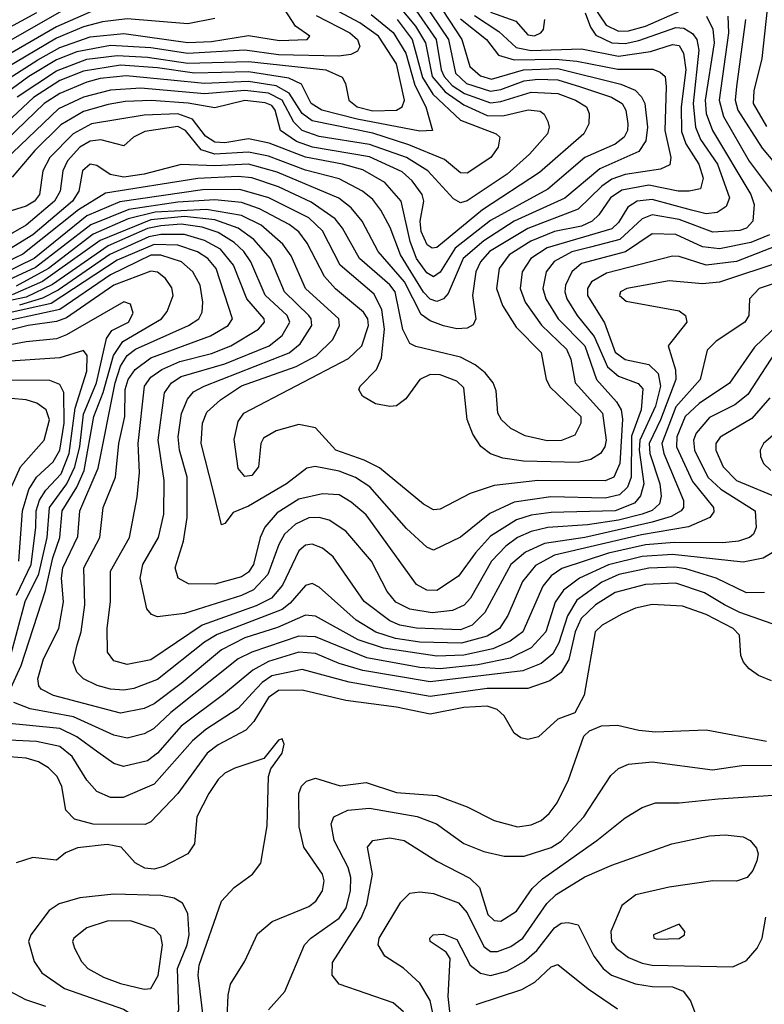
# Model space of a CAD drawing. Extents: x 997026 to 1115308, y 536381 to 619039.
# Tile 193 of 256: x 1028326 to 1030538, y 577168 to 580094. Entities that reach past the tile are written whole.
import ezdxf

# ---------------------------------------------------------------- set-up
doc = ezdxf.new("R2010")
doc.units = 0

msp = doc.modelspace()

# ---------------------------------------------------------------- linework, layer by layer
at = {"layer": '0CON20XD'}
for points in [[(1029542.9, 580182.9), (1029638.9, 580035), (1029662.8, 579955), (1029695, 579926.9), (1029727.7, 579917.7), (1029822.5, 579945), (1029925, 579948.7), (1030112.2, 579902.2), (1030154.4, 579884.4), (1030173.3, 579865), (1030182.7, 579845), (1030191.5, 579775), (1030186.1, 579733.9), (1030165, 579702.2), (1030049.2, 579650.8), (1029945, 579563.8), (1029795, 579495.9), (1029705, 579437.4), (1029643.1, 579385), (1029599.2, 579280.8), (1029585, 579264.4), (1029565, 579257), (1029545, 579263.3), (1029525, 579284.1), (1029457.3, 579395), (1029426.2, 579476.2), (1029398.3, 579528.3), (1029375, 579560), (1029344.2, 579585), (1029275, 579621.1), (1029175, 579647.1), (1029065, 579688.6), (1029005, 579700.6), (1028905.8, 579694.2), (1028865, 579707.8), (1028818.5, 579765), (1028795, 579776.5), (1028697.7, 579762.3), (1028663.6, 579745), (1028635, 579719.2), (1028566.7, 579736.7), (1028535, 579732.8), (1028504.3, 579715.7), (1028467.7, 579675), (1028454, 579645), (1028446.2, 579585), (1028429.2, 579555), (1028345, 579483.5), (1028265, 579438.4)], [(1028507.3, 580152.7), (1028227.3, 579992.7)], [(1029521.3, 580151.3), (1029599.5, 580035), (1029620.2, 579935), (1029653.4, 579905), (1029725, 579881.4), (1029755, 579886.5), (1029825, 579912.6), (1029865, 579917.8), (1029925, 579915.8), (1029992, 579895), (1030084.4, 579864.4), (1030115.6, 579845), (1030126.8, 579825), (1030132.3, 579785), (1030131.8, 579765), (1030122, 579745), (1030095, 579723.9), (1030005, 579684.5), (1029895, 579591), (1029725, 579497.2), (1029619.5, 579415), (1029575, 579344.3), (1029555, 579330), (1029535, 579341.6), (1029504.3, 579385), (1029486.1, 579435), (1029459.5, 579555), (1029410.1, 579610.1), (1029345, 579647.9), (1029285, 579665.3), (1029175, 579685.3), (1029066.9, 579726.9), (1029005, 579739.9), (1028935, 579728.1), (1028905, 579730.4), (1028877.7, 579747.7), (1028838.9, 579798.9), (1028795, 579814.5), (1028695, 579810.9), (1028538.5, 579785), (1028484.5, 579755), (1028415.5, 579685), (1028394.5, 579645), (1028384.2, 579575), (1028370, 579555), (1028345, 579540.5), (1028287.6, 579522.4)], [(1028318.3, 579865), (1028435, 579942.7), (1028525, 579977.1), (1028615, 579987.7), (1028705, 579982.6), (1028825.2, 579965.2), (1029005, 579969.8), (1029235.5, 579945.5), (1029283.8, 579923.8), (1029293.6, 579905), (1029303.2, 579855), (1029328.4, 579835), (1029375, 579823.5), (1029444.9, 579825.1), (1029462.3, 579835), (1029469.4, 579855), (1029445, 579963.5), (1029391.3, 580045), (1029336.5, 580085), (1029211.6, 580151.6)], [(1030025, 580142.3), (1030068.2, 580078.2), (1030105, 580060.5), (1030135, 580061.5), (1030185, 580075.1), (1030289.1, 580120.9)], [(1029369.8, 580109.8), (1029435.8, 580055.8), (1029473.1, 579995), (1029500, 579900), (1029532.6, 579835), (1029552, 579765), (1029515, 579762.8), (1029328.4, 579798.4), (1029223.3, 579825), (1029191.3, 579845), (1029162.7, 579902.7), (1029125, 579920), (1029005, 579939.2), (1028845, 579935.7), (1028735, 579951.1), (1028625, 579958.7), (1028515, 579941.6), (1028445, 579913.1), (1028366.8, 579863.2), (1028237.3, 579742.7)], [(1028547.5, 580122.5), (1028435, 580073.4), (1028265, 579974.9)], [(1029206.3, 580106.3), (1029306.9, 580055), (1029329.8, 580035), (1029336.6, 580015), (1029329.7, 580000.3), (1029309.4, 579990.6), (1029274, 579986), (1029095, 579989.6), (1028995, 580003.5), (1028825, 579993.9), (1028715, 580010.1), (1028595, 580017), (1028495, 579999.1), (1028435, 579974.9), (1028352.8, 579925), (1028270.5, 579865)], [(1030006.2, 580115), (1030022.1, 580072.1), (1030037.9, 580047.9), (1030085, 580025.5), (1030125, 580023.8), (1030165, 580031.9), (1030275, 580071.4), (1030299.1, 580069.1), (1030325, 580053.6), (1030337.8, 580035), (1030343.4, 580003.4), (1030326.8, 579845), (1030333.4, 579775), (1030348.3, 579738.3), (1030398.8, 579665), (1030434.5, 579565), (1030425, 579538.6), (1030398.6, 579521.4), (1030365, 579517.4), (1030322.2, 579527.8), (1030205, 579560), (1030160, 579555), (1030132.7, 579537.3), (1030105, 579491.7), (1030085, 579472.3), (1029893.4, 579416.6), (1029844, 579385), (1029818.4, 579345), (1029812.8, 579295), (1029827.6, 579255), (1029876, 579186), (1029950, 579115), (1029963.1, 579085), (1029976.6, 579015), (1030057.2, 578925), (1030068.7, 578845), (1030064.8, 578825), (1030051.8, 578805), (1030023.2, 578786.8), (1029985, 578778.2), (1029822.2, 578782.2), (1029760.8, 578790.8), (1029724.1, 578804.1), (1029695.9, 578825.9), (1029672.5, 578862.5), (1029655.6, 578905.6), (1029645, 579000.5), (1029625, 579020), (1029575, 579039.2), (1029545, 579039.6), (1029515, 579025.3), (1029473, 578967), (1029445, 578946.5), (1029425, 578944.4), (1029383, 578953), (1029344.4, 578975), (1029333.1, 578995), (1029336.9, 579005), (1029385.5, 579054.5), (1029401, 579089), (1029409.3, 579175), (1029402.1, 579232.1), (1029378.4, 579278.4), (1029278, 579365), (1029225, 579466.7), (1029185.1, 579505.1), (1029065.8, 579565), (1028979.4, 579589.4), (1028868.5, 579588.5), (1028623.2, 579553.2), (1028525, 579511.3), (1028368.1, 579385), (1028275, 579338.8)], [(1029450.8, 580135), (1029501.8, 580075), (1029531.4, 580025), (1029551.7, 579925), (1029590, 579880), (1029645, 579841.4), (1029715, 579809.4), (1029761.6, 579808.4), (1029836.6, 579826.6), (1029872, 579822), (1029883.8, 579813.8), (1029895, 579791.2), (1029898.7, 579775), (1029893.5, 579755), (1029840.2, 579695), (1029774.3, 579635), (1029655, 579556.3), (1029635, 579550), (1029615, 579561.4), (1029538, 579645), (1029474.6, 579684.6), (1029365, 579723.3), (1029215, 579746.9), (1029164.5, 579765), (1029139.7, 579789.7), (1029105.6, 579855), (1029065, 579875.9), (1028995, 579883.7), (1028875, 579874.1), (1028685, 579891.1), (1028595, 579884.9), (1028515, 579863.5), (1028440.5, 579829.5), (1028282.1, 579677.9)], [(1028375.5, 580115), (1028284.6, 580065.4)], [(1029677, 580107), (1029749.2, 580059.2), (1029801.2, 580011.2), (1029845, 580002.2), (1029995, 580007.8), (1030105, 579985.7), (1030200.4, 579999.6), (1030265, 580020.5), (1030285, 580017.3), (1030298.2, 579995), (1030304.9, 579945), (1030291.5, 579835), (1030291.7, 579761.7), (1030304.9, 579725), (1030344.1, 579665), (1030357, 579623), (1030348.9, 579591.1), (1030315, 579584.4), (1030282, 579585), (1030195, 579602.2), (1030115, 579587.6), (1030081, 579565), (1030046.2, 579513.8), (1030026.2, 579495), (1029995, 579481.1), (1029915, 579464.3), (1029844.4, 579435.6), (1029780.5, 579395), (1029750.5, 579355), (1029742.8, 579295), (1029760, 579245), (1029800.9, 579180.9), (1029874.8, 579105), (1029890.3, 579025), (1029901.7, 579001.7), (1029992.9, 578915), (1029993.4, 578895), (1029975, 578860), (1029936, 578844), (1029892.9, 578842.9), (1029827.2, 578857.2), (1029785, 578879.7), (1029757.3, 578905), (1029745.9, 578925), (1029741.7, 578991.7), (1029732.9, 579015), (1029708.8, 579045), (1029678.8, 579068.8), (1029635, 579091.6), (1029503, 579123), (1029485, 579132.1), (1029463.7, 579173.7), (1029441.4, 579285), (1029425, 579306.1), (1029335.5, 579385), (1029285.2, 579475), (1029262.7, 579502.7), (1029191.7, 579551.7), (1029095, 579597.4), (1029015, 579624.3), (1028975, 579628.6), (1028855, 579621.8), (1028580.9, 579579.1), (1028500.7, 579529.3), (1028335, 579397.5), (1028285, 579373.7)], [(1028291.5, 579918.5), (1028379.7, 579975), (1028445, 580011.4), (1028535, 580043.2), (1028635, 580053.1), (1028825, 580026.9), (1028895, 580029.7), (1029005, 580047), (1029097.7, 580032.3), (1029180, 580035), (1029188.1, 580045), (1029144.8, 580074.8), (1029112.1, 580125)], [(1029502.7, 580122.7), (1029563.1, 580035), (1029578.4, 579945), (1029587.2, 579925), (1029611.1, 579898.9), (1029647.3, 579875), (1029725, 579847.1), (1029755, 579850.6), (1029845, 579878.5), (1029925, 579874.7), (1029977.6, 579855), (1030010, 579835), (1030018.2, 579815), (1030016.9, 579785), (1030001.6, 579755), (1029869.9, 579640.1), (1029701.1, 579528.9), (1029565, 579417.2), (1029550.8, 579415), (1029536.8, 579425), (1029518.8, 579465), (1029515.9, 579495), (1029526.7, 579555), (1029521.5, 579575), (1029491.7, 579615), (1029461.8, 579641.8), (1029365, 579686.3), (1029195.4, 579715.4), (1029147.8, 579732.2), (1029100.3, 579765), (1029085, 579825.2), (1029075, 579838.8), (1029055, 579846.8), (1028995, 579854.3), (1028905, 579832.7), (1028826.3, 579846.3), (1028716.3, 579853.7), (1028639.2, 579850.8), (1028588, 579842), (1028515, 579821), (1028448.1, 579781.9), (1028370.9, 579705), (1028303.6, 579626.4)], [(1029725, 580116.8), (1029799.9, 580089.9), (1029835, 580049.3), (1029855, 580046.1), (1029874.3, 580055), (1029882.5, 580065), (1029885.8, 580095)], [(1030546.8, 580125), (1030530.7, 579979.3), (1030507.2, 579882.8), (1030504.6, 579845), (1030545, 579777.1)], [(1029447.1, 580095), (1029491.8, 580035), (1029522.4, 579922.4), (1029552.9, 579872.9), (1029635, 579795.5), (1029741.1, 579755), (1029752.7, 579745), (1029747.3, 579715), (1029725.9, 579685), (1029655, 579638.4), (1029635, 579639.5), (1029588.3, 579678.3), (1029481.9, 579721.9), (1029375, 579756.5), (1029195, 579793.4), (1029165, 579815.4), (1029126, 579876), (1029087.6, 579897.6), (1029005, 579910.5), (1028875.1, 579904.9), (1028775, 579914.8), (1028642.2, 579927.8), (1028565, 579919), (1028525, 579908.1), (1028445, 579874.9), (1028398.1, 579845), (1028258.6, 579711.4)], [(1030366.6, 580105), (1030385, 580066.5), (1030389, 580025), (1030362.7, 579855), (1030365.6, 579815.6), (1030384.3, 579765), (1030497.7, 579575), (1030507.9, 579545), (1030504.3, 579495), (1030485.3, 579475), (1030465, 579467.4), (1030385, 579462.6), (1030285, 579500.2), (1030205, 579514), (1030175, 579502.2), (1030108.6, 579441.4), (1030021.7, 579418.3), (1029966, 579404), (1029914.2, 579375.8), (1029890.4, 579345), (1029880.5, 579295), (1029889, 579265), (1029925.5, 579205.5), (1030004.9, 579125), (1030039.7, 579025), (1030098.8, 578958.8), (1030112.7, 578935), (1030117, 578907), (1030108.5, 578775), (1030090.7, 578735), (1030065, 578723.7), (1029865, 578724.6), (1029735, 578709.6), (1029664.3, 578685.7), (1029575, 578639.3), (1029555, 578638), (1029525, 578654.6), (1029395, 578762.7), (1029349.1, 578785), (1029265, 578815.2), (1029205, 578881.7), (1029155, 578891), (1029087.5, 578872.5), (1029049.7, 578850.3), (1029042.1, 578835), (1029035.4, 578765), (1029015, 578739.6), (1028995, 578736.2), (1028975, 578760), (1028962.9, 578847.1), (1028975, 578900), (1028991.8, 578925), (1029302.8, 579087.2), (1029342.6, 579125), (1029362.3, 579185), (1029360.5, 579205), (1029347.2, 579225), (1029264, 579294), (1029230.8, 579330.8), (1029179.7, 579429.7), (1029155, 579463.9), (1029125.8, 579485.8), (1029038.1, 579531.9), (1028985, 579550.6), (1028905, 579558.5), (1028795, 579551.6), (1028649.5, 579530.5), (1028537.1, 579485), (1028372.3, 579357.7), (1028265, 579308.1)], [(1028905, 580097.3), (1028825, 580082.1), (1028645, 580096.7), (1028571.8, 580088.2), (1028515, 580073.3), (1028435, 580039.5), (1028281.7, 579948.3)], [(1029635, 580096.8), (1029712.5, 580035), (1029748.8, 579988.8), (1029795.2, 579975.2), (1029917.3, 579977.3), (1029981.4, 579971.4), (1030103.1, 579946.9), (1030206.8, 579946.8), (1030228.5, 579938.5), (1030243.3, 579925), (1030246.5, 579895), (1030242.9, 579765), (1030260.5, 579685), (1030257, 579663), (1030229.6, 579650.4), (1030125, 579634), (1030085, 579620), (1030055, 579599.4), (1029985, 579531.3), (1029835, 579474), (1029721.9, 579405), (1029694.8, 579375), (1029681.4, 579345), (1029671.1, 579275), (1029681.3, 579205), (1029672.8, 579187.2), (1029655, 579177.4), (1029625, 579175.2), (1029585, 579184.4), (1029545, 579199.1), (1029518.2, 579218.2), (1029468.6, 579315), (1029391.2, 579405), (1029343.3, 579495), (1029310.2, 579535), (1029274.3, 579564.3), (1029091.1, 579641.1), (1029005, 579664.9), (1028905, 579659.9), (1028805, 579663.8), (1028695.6, 579635), (1028635, 579626.4), (1028594.5, 579634.5), (1028555, 579661), (1028535, 579664.7), (1028512.6, 579645), (1028500.9, 579585), (1028482.5, 579555), (1028365, 579455.3), (1028295, 579412.6)], [(1030429.4, 580105), (1030432.1, 580055), (1030404, 579855), (1030416.7, 579806.7), (1030493.3, 579673.3), (1030570.6, 579570.6)], [(1030482.4, 580095), (1030455.4, 579895.4), (1030451.6, 579855), (1030459.5, 579825), (1030532.1, 579712.1), (1030605.5, 579625)], [(1030553.2, 579455), (1030497.9, 579432.1), (1030405, 579413), (1030355, 579418.7), (1030275, 579456.3), (1030205, 579457.5), (1030125.4, 579404.6), (1029995, 579370), (1029965.9, 579345), (1029947.1, 579305), (1029945.2, 579285), (1029951.5, 579265), (1029982, 579215), (1030032.3, 579152.3), (1030072.1, 579062.1), (1030105, 579034.8), (1030163.1, 579013.1), (1030176.8, 578996.8), (1030172, 578935), (1030143.3, 578856.7), (1030142.2, 578735), (1030131.3, 578705), (1030107.5, 578682.5), (1030065, 578672.3), (1029903.5, 578676.5), (1029795, 578660.6), (1029722.8, 578627.2), (1029635, 578556.8), (1029555, 578518.2), (1029535, 578527.1), (1029475, 578582.4), (1029365.7, 578705.7), (1029323.3, 578733.3), (1029275, 578752.7), (1029203.9, 578766.1), (1029178.8, 578761.2), (1029118.4, 578715), (1029005, 578648.9), (1028960.3, 578629.7), (1028935, 578597.5), (1028925, 578593.3), (1028900.7, 578695), (1028864.5, 578835), (1028869.1, 578895), (1028882, 578928), (1028922.6, 578965), (1028985, 579005.7), (1029146.6, 579063.4), (1029206.7, 579095), (1029255.7, 579144.3), (1029275.7, 579185), (1029273.9, 579205), (1029174.9, 579294.9), (1029132.7, 579392.7), (1029107.6, 579427.6), (1029043.2, 579483.2), (1028985, 579512.2), (1028880.4, 579530.4), (1028727.6, 579522.4), (1028647.4, 579502.6), (1028543.6, 579456.4), (1028410.9, 579355), (1028315, 579302.3)], [(1030595, 579430.4), (1030455.8, 579375.8), (1030365, 579364.4), (1030285, 579390.8), (1030265, 579391.7), (1030068.9, 579341.1), (1030024.3, 579315), (1030012.5, 579295), (1030012.5, 579275), (1030063.4, 579193.4), (1030095, 579106.2), (1030125, 579084.2), (1030195, 579070), (1030222.6, 579042.6), (1030230.2, 579005), (1030215.3, 578945.3), (1030168.2, 578845), (1030166.6, 578815), (1030180.3, 578715), (1030170.6, 578679.4), (1030152.8, 578657.2), (1030094.7, 578634.7), (1029905, 578629.9), (1029845, 578621.3), (1029802, 578608), (1029725, 578559.8), (1029679.7, 578510.3), (1029629.6, 578440.4), (1029565, 578397.5), (1029535, 578398.6), (1029505, 578415.3), (1029355, 578622.8), (1029310.7, 578660.7), (1029275, 578682), (1029225, 578685.5), (1029155, 578669.8), (1029091, 578629), (1029054, 578586), (1029039.8, 578555), (1029019.9, 578475), (1029005, 578452), (1028985, 578438.3), (1028905, 578417.2), (1028827.3, 578417.3), (1028796.2, 578435), (1028787.1, 578465), (1028812.3, 578545), (1028823, 578615), (1028822.7, 578735), (1028800.3, 578815), (1028796.1, 578855), (1028805.9, 578924.1), (1028823.8, 578966.2), (1028842.2, 578987.8), (1028873.2, 579005), (1029126.1, 579103.9), (1029159.1, 579130.9), (1029194, 579185), (1029192.1, 579205), (1029184.5, 579215), (1029112.8, 579285), (1029070.6, 579385), (1029021.4, 579441.4), (1028975, 579475.1), (1028905, 579499.6), (1028815, 579508.9), (1028715, 579499.4), (1028565, 579438.1), (1028393.6, 579316.4), (1028303.5, 579276.5)], [(1030593.4, 579376.6), (1030405, 579314.5), (1030355, 579309.5), (1030255, 579318), (1030130, 579295), (1030111.1, 579285), (1030107.5, 579275), (1030128.1, 579258.1), (1030285, 579229.3), (1030304.5, 579215), (1030307.7, 579195), (1030252.2, 579125), (1030273.9, 579053.9), (1030275.7, 579025), (1030229.7, 578905), (1030195.6, 578835), (1030197.8, 578805), (1030228, 578715), (1030231.8, 578678.2), (1030227, 578655), (1030204.6, 578635.4), (1030175.5, 578624.5), (1030105, 578606.6), (1030012.8, 578592.8), (1029895.1, 578584.9), (1029845, 578573.1), (1029805, 578555.4), (1029770.3, 578529.7), (1029727.7, 578485), (1029665, 578375.3), (1029646, 578354), (1029611.9, 578338.1), (1029551.1, 578331.1), (1029485, 578342.2), (1029443.2, 578363.2), (1029417.5, 578395), (1029370.9, 578485), (1029294.6, 578574.6), (1029245, 578606.5), (1029215, 578614.4), (1029185, 578613.7), (1029145, 578595.2), (1029112.5, 578565), (1029095.9, 578535), (1029063.3, 578445), (1029020.3, 578399.7), (1028985, 578383.1), (1028815, 578329.7), (1028735, 578319.6), (1028716.7, 578326.7), (1028703.8, 578343.8), (1028683.3, 578435), (1028691.9, 578475), (1028737.9, 578555), (1028753.4, 578625), (1028755.2, 578725), (1028737, 578845), (1028755.9, 578985), (1028776.8, 579015), (1028805, 579033.8), (1028935, 579071.8), (1029066.8, 579125), (1029105, 579155.6), (1029128.5, 579195), (1029120.2, 579215), (1029055, 579275.7), (1029012.4, 579375), (1028991.7, 579405), (1028962.5, 579432.5), (1028915, 579461.7), (1028867.5, 579477.5), (1028805, 579486.2), (1028745, 579481.7), (1028705, 579473.4), (1028588.2, 579421.8), (1028422.7, 579307.3), (1028345, 579269.9), (1028084.5, 579215.5)], [(1030565, 579308.8), (1030523.3, 579295), (1030494.6, 579265), (1030491.8, 579215), (1030480.8, 579195), (1030395, 579138.4), (1030368.3, 579111.7), (1030347.6, 579025), (1030275, 578943.5), (1030233.6, 578835), (1030239.2, 578805), (1030298.3, 578665), (1030298.5, 578645), (1030291.4, 578635), (1030261.7, 578618.3), (1030205, 578601.1), (1030005, 578555.3), (1029885, 578537.7), (1029828.1, 578511.9), (1029785.2, 578475), (1029707.9, 578332.1), (1029670.5, 578295), (1029635, 578280.6), (1029505, 578285.6), (1029455, 578294.9), (1029425, 578307.4), (1029349.6, 578365), (1029257.5, 578497.5), (1029225, 578524.2), (1029195, 578535.7), (1029175, 578532.3), (1029155, 578515.9), (1029106.2, 578413.8), (1029073.9, 578375), (1029027.9, 578352.1), (1028867.3, 578295), (1028715, 578191.6), (1028645, 578178.3), (1028605, 578189.3), (1028586.7, 578215), (1028585.2, 578284.8), (1028595.2, 578365), (1028595.7, 578455), (1028652.2, 578555), (1028674.4, 578675.6), (1028681.9, 578748.1), (1028677.2, 578835), (1028696.4, 579005), (1028715, 579031.6), (1028747.6, 579055), (1028801.8, 579078.2), (1028895, 579102.6), (1028952.9, 579125), (1029034.7, 579175), (1029053.2, 579195), (1029052.3, 579205), (1029000, 579265), (1028961.1, 579365), (1028922.4, 579412.4), (1028875, 579438.4), (1028815, 579456.2), (1028745, 579455.6), (1028709, 579449), (1028593.4, 579396.6), (1028439.8, 579290.2), (1028393.7, 579266.3), (1028324.5, 579245.5)], [(1030605.9, 579214.1), (1030508.7, 579121.3), (1030435, 579013.8), (1030345, 578953.5), (1030303.1, 578915), (1030278.2, 578855), (1030277.7, 578825), (1030325, 578722.2), (1030386.8, 578645), (1030388, 578632), (1030375.9, 578615), (1030313.3, 578586.7), (1030173.7, 578563.7), (1029915, 578502.7), (1029858.1, 578471.9), (1029819.5, 578425), (1029776.3, 578323.7), (1029751.7, 578285), (1029715, 578262.3), (1029638.7, 578241.3), (1029515, 578244.5), (1029442.1, 578255), (1029383.6, 578273.6), (1029325, 578309.8), (1029215, 578408), (1029195, 578418.7), (1029175, 578412.8), (1029129.7, 578360.3), (1029105, 578341.2), (1028912.6, 578267.4), (1028875, 578244.3), (1028735, 578133.6), (1028665, 578106.5), (1028635, 578101.5), (1028594.9, 578104.9), (1028555.5, 578115.5), (1028515, 578135.3), (1028495.6, 578155.6), (1028484.3, 578185), (1028496.5, 578236.5), (1028508.3, 578275), (1028519.5, 578355), (1028516.6, 578465), (1028564, 578555), (1028573.2, 578645), (1028610, 578735), (1028620.3, 578835), (1028637.9, 578915), (1028639.1, 578995), (1028647.4, 579025), (1028669.1, 579055), (1028715, 579089.5), (1028892.2, 579155), (1028944.7, 579185), (1028958.3, 579205), (1028909.8, 579355), (1028885, 579384.5), (1028854.2, 579404.2), (1028795, 579424), (1028725, 579426.2), (1028615, 579379.9), (1028418.9, 579251.1), (1028169.6, 579195)], [(1030583.5, 579125), (1030489.3, 578980.7), (1030450.2, 578949.8), (1030375, 578912.5), (1030335.8, 578865), (1030327.9, 578845), (1030330.8, 578815), (1030370.7, 578735), (1030408.8, 578698.8), (1030511.3, 578635), (1030513.8, 578585), (1030506.2, 578565), (1030494.4, 578555.6), (1030462, 578545), (1030415, 578539.9), (1030270.3, 578540.3), (1030185, 578533.8), (1030075, 578508.5), (1029937, 578463), (1029905, 578441.9), (1029879.7, 578410.3), (1029820.7, 578275), (1029782.9, 578247.1), (1029731.8, 578225), (1029645, 578205.5), (1029565, 578202.5), (1029406.2, 578226.2), (1029331, 578251), (1029205, 578321.6), (1029175, 578324.2), (1029091.6, 578288.4), (1028995, 578256.8), (1028925, 578222), (1028805, 578121.4), (1028725, 578061), (1028695, 578046.9), (1028625, 578033.2), (1028425.7, 578085.7), (1028389.6, 578105), (1028382, 578115), (1028379.7, 578135), (1028396.4, 578195), (1028442.2, 578285), (1028455.5, 578364.5), (1028450, 578435), (1028453.5, 578465), (1028498.1, 578558.1), (1028503.8, 578635), (1028558.9, 578761.1), (1028608.9, 579015), (1028625.1, 579064.9), (1028645, 579096.1), (1028669.6, 579115), (1028827.3, 579185), (1028857.6, 579205), (1028867.3, 579225), (1028870.2, 579255), (1028861.6, 579305), (1028840.4, 579345), (1028806.4, 579375), (1028745, 579394.3), (1028715, 579394.2), (1028595, 579335.9), (1028445, 579233), (1028224.6, 579185.4)], [(1028293, 578095), (1028329.4, 578175), (1028402.2, 578397.8), (1028423.7, 578495), (1028444.9, 578555), (1028451.8, 578635), (1028495.4, 578704.6), (1028516.7, 578755), (1028546.2, 578915), (1028573.8, 578986.2), (1028604, 579096), (1028632.3, 579137.7), (1028747.3, 579205), (1028763.3, 579226.7), (1028781.6, 579275), (1028777.8, 579297.8), (1028758.9, 579325), (1028735, 579344), (1028715, 579347), (1028605, 579305.3), (1028465, 579208.6), (1028435, 579197), (1028350.9, 579185), (1028075, 579117.4)], [(1028295.9, 578195), (1028341.8, 578365), (1028382.7, 578447.3), (1028407, 578555), (1028413.8, 578645), (1028465.6, 578715), (1028489.3, 578765), (1028503.8, 578826.2), (1028515, 578921.8), (1028553.7, 579015), (1028583, 579147), (1028599.5, 579170.5), (1028648.6, 579195), (1028662.4, 579222.4), (1028655, 579249.2), (1028635, 579256.1), (1028465, 579158.1), (1028435, 579146.2), (1028345, 579137.1), (1028095, 579090.6)], [(1028315.9, 578384.1), (1028359.8, 578475), (1028373.6, 578585), (1028374.9, 578635), (1028384.1, 578665.9), (1028403.5, 578696.5), (1028448.5, 578745), (1028472.4, 578805), (1028490.3, 578939.7), (1028525, 579050), (1028525.8, 579095.8), (1028515, 579110.8), (1028445, 579089.4), (1028267.6, 579077.6)], [(1028322.6, 578485), (1028333.7, 578635), (1028352.2, 578697.8), (1028375.6, 578734.4), (1028425, 578780.2), (1028445.1, 578815), (1028457.9, 578895), (1028456.7, 578986.7), (1028445, 579010.5), (1028415, 579021.9), (1028197.2, 579022.8)], [(1028302.2, 578707.8), (1028328, 578765), (1028398.4, 578845), (1028413.9, 578905), (1028404.5, 578934.5), (1028376.9, 578955), (1028345, 578964.8), (1028255, 578972.6)], [(1030555, 578970.3), (1030501.1, 578908.9), (1030406.9, 578853.1), (1030393.8, 578835), (1030394.4, 578815), (1030416.4, 578765), (1030455.2, 578725), (1030589.4, 578669.4)], [(1030594.3, 578885.7), (1030535.6, 578835), (1030525.6, 578815), (1030526.6, 578796.6), (1030535.6, 578775), (1030557.1, 578755)], [(1030573.5, 578516.5), (1030535, 578493.7), (1030475, 578482.1), (1030265, 578505.3), (1030175, 578499), (1030075, 578474.5), (1029988.6, 578435), (1029941.4, 578398.6), (1029917, 578363), (1029889.4, 578275), (1029845, 578227.5), (1029783.1, 578196.9), (1029686.6, 578176.6), (1029575, 578165.3), (1029515, 578168.9), (1029357.4, 578197.4), (1029205, 578260), (1029155, 578262.7), (1029015.3, 578215), (1028974.7, 578195.3), (1028774.6, 578035.4), (1028723, 577987), (1028695, 577972.3), (1028645, 577959.2), (1028605, 577967.9), (1028485, 578022.8), (1028356.5, 578046.5), (1028308.4, 578065)], [(1030538.3, 578391.7), (1030485, 578390.7), (1030394.7, 578434.7), (1030305, 578462.4), (1030272.8, 578467.2), (1030195, 578464.7), (1030106.1, 578445), (1030055, 578422.6), (1029981.3, 578368.7), (1029953.1, 578323.1), (1029927.5, 578242.5), (1029909.8, 578210.2), (1029875, 578181), (1029820.7, 578159.3), (1029545, 578126.9), (1029345, 578159.9), (1029275, 578180.7), (1029205, 578210.8), (1029155, 578214.4), (1029065, 578186.7), (1029018.7, 578161.3), (1028931.6, 578088.4), (1028805.2, 577995), (1028735, 577914.4), (1028705, 577892), (1028634.4, 577874.4), (1028605, 577883.7), (1028557.6, 577917.6), (1028495, 577963.3), (1028445, 577987.9), (1028274.6, 578005)], [(1030581.7, 578291.7), (1030465, 578332.1), (1030420.4, 578355), (1030360.5, 578390.5), (1030275, 578419.3), (1030185, 578415.9), (1030095, 578391.5), (1030036.9, 578355), (1029994.4, 578315), (1029975.7, 578275), (1029957, 578193), (1029935, 578153.9), (1029900.8, 578129.2), (1029835, 578106.2), (1029715, 578106.3), (1029545, 578083.4), (1029305, 578126), (1029165, 578163.2), (1029075, 578144.4), (1029046.5, 578125), (1029016.7, 578093.3), (1028975, 578047.6), (1028879, 577985), (1028838.7, 577951.3), (1028725, 577821.9), (1028633.1, 577783.1), (1028595, 577782.7), (1028555, 577800.3), (1028525, 577834.6), (1028481.2, 577905), (1028445, 577933.9), (1028375, 577949.1), (1028273.7, 577953.7)], [(1030559.6, 578129.6), (1030521.1, 578145), (1030492.9, 578165), (1030476.8, 578185), (1030468.7, 578205), (1030464.7, 578265), (1030445.3, 578285), (1030365, 578326.2), (1030295, 578351.6), (1030205, 578356), (1030155, 578345.2), (1030115, 578327.9), (1030056.8, 578295), (1030035.9, 578275), (1030002.9, 578087.1), (1029975.6, 578034.4), (1029925, 578015.6), (1029867.1, 577962.9), (1029835.2, 577954.8), (1029815, 577959.8), (1029795, 577974.2), (1029765.2, 578025), (1029744.3, 578044.3), (1029715, 578054.1), (1029645, 578050.3), (1029545, 578030.4), (1029445, 578051.6), (1029295, 578071), (1029165, 578101.3), (1029095, 578100.3), (1029065, 578080.4), (1029021.1, 578008.9), (1028997.5, 577982.5), (1028915, 577939.1), (1028882.6, 577915), (1028795, 577794.2), (1028715, 577710), (1028697.9, 577702.1), (1028543.7, 577703.7), (1028488.5, 577718.5), (1028462.7, 577745), (1028450.4, 577815), (1028436.8, 577845), (1028410.9, 577870.9), (1028381.4, 577888.6), (1028345, 577899.7), (1028245, 577907.5)], [(1028941.8, 577128.2), (1028944.8, 577195.2), (1028952.4, 577227.6), (1028995, 577296), (1029032.6, 577377.4), (1029075.8, 577414.2), (1029185, 577458.9), (1029205.4, 577475), (1029225.3, 577505), (1029230, 577535), (1029225.8, 577555), (1029169.5, 577635), (1029156, 577696), (1029154.8, 577795), (1029163.2, 577816.8), (1029178.2, 577831.8), (1029205, 577840), (1029277.9, 577817.9), (1029355, 577827.7), (1029445, 577797.4), (1029565, 577788.7), (1029654.8, 577754.8), (1029735, 577714.7), (1029805, 577695.2), (1029845, 577701.1), (1029875, 577714.7), (1029899.2, 577735), (1029922.7, 577767.3), (1029956.7, 577835), (1030002, 577965), (1030018.8, 577981.2), (1030054.5, 577995.5), (1030102, 577998), (1030165, 577982.4), (1030215, 577978), (1030365, 577984.1), (1030545, 577950.2)], [(1028872.7, 577117.3), (1028855.9, 577255), (1028859, 577285), (1028925.2, 577474.8), (1028962.5, 577515), (1029016.9, 577555), (1029041.9, 577588.1), (1029061.3, 577698.7), (1029064.6, 577845.4), (1029071.8, 577868.2), (1029105.6, 577915), (1029111.7, 577941.7), (1029105, 577957.5), (1029095, 577953.3), (1029050.9, 577899.1), (1028965, 577870), (1028935, 577854.6), (1028915, 577836.2), (1028887.1, 577795), (1028852.2, 577725), (1028844.7, 577645), (1028825.5, 577615), (1028752.7, 577577.3), (1028725, 577570.2), (1028697.2, 577572.8), (1028668.9, 577588.9), (1028627.5, 577635), (1028585, 577643.3), (1028497.1, 577632.9), (1028461.7, 577618.3), (1028435, 577596.7), (1028365, 577604.6), (1028315, 577589.1)], [(1029065, 577151.4), (1029113.4, 577206.6), (1029172, 577345), (1029190.7, 577365), (1029275, 577424.4), (1029295.4, 577455), (1029308.2, 577505), (1029309.4, 577545), (1029301.3, 577575), (1029260, 577655), (1029251.4, 577705), (1029258.9, 577725), (1029300.8, 577745), (1029365, 577751), (1029506.3, 577726.3), (1029563.6, 577705), (1029645, 577646.5), (1029705, 577621.9), (1029765, 577608.6), (1029825, 577608.1), (1029905, 577633.7), (1029935, 577653), (1030001.8, 577725), (1030081.9, 577848.1), (1030105, 577868.7), (1030135, 577881.6), (1030205, 577888.8), (1030384.7, 577865.3), (1030471.7, 577878.3), (1030565, 577878.4)], [(1029466.1, 577146.1), (1029435, 577172.5), (1029275, 577228.2), (1029254.1, 577255), (1029255, 577292.9), (1029339.8, 577425), (1029357.2, 577465), (1029373.5, 577555), (1029358.9, 577635), (1029375.3, 577654.7), (1029425, 577662.5), (1029467.8, 577655), (1029565, 577593.2), (1029663.3, 577543.3), (1029691.6, 577515), (1029716.8, 577435), (1029735, 577417.1), (1029755, 577415.3), (1029802.2, 577445), (1029848, 577512), (1029878.6, 577541.4), (1030040.7, 577655), (1030125, 577722.5), (1030175, 577752.7), (1030215, 577766.9), (1030285, 577766.5), (1030401.5, 577778.5), (1030565, 577789.7)], [(1029565.4, 577085), (1029545, 577180), (1029515, 577230.7), (1029465.9, 577275.9), (1029410.9, 577310.9), (1029390.4, 577345), (1029393.8, 577365), (1029458, 577472), (1029485, 577498.2), (1029515, 577502.2), (1029555, 577497.6), (1029629.5, 577469.5), (1029655, 577440.5), (1029705, 577339.8), (1029725, 577325.2), (1029745, 577324.8), (1029785, 577339.7), (1029820.4, 577365), (1029892.2, 577467.8), (1029919.5, 577495), (1030005, 577547), (1030085, 577581.4), (1030263.8, 577645), (1030375, 577668.9), (1030422, 577672), (1030475, 577665.6), (1030496, 577655), (1030515, 577632.5), (1030520, 577615), (1030516.2, 577595), (1030504.2, 577565.8), (1030487.5, 577545), (1030455.6, 577534.4), (1030385, 577535.4), (1030255, 577516.2), (1030156.9, 577493.1), (1030115, 577462.2), (1030082.6, 577385), (1030084, 577355), (1030097.9, 577335), (1030135, 577306.9), (1030175, 577290.3), (1030205, 577284.8), (1030445, 577280), (1030485, 577298.6), (1030516.9, 577335), (1030531.4, 577365), (1030542.4, 577427.6)], [(1028725, 577096.3), (1028755, 577101.5), (1028785, 577121.9), (1028798.1, 577151.9), (1028794, 577275), (1028823.3, 577345), (1028829.4, 577375), (1028825, 577438), (1028809, 577469), (1028785, 577483.5), (1028745, 577491.6), (1028605.2, 577495.2), (1028504.3, 577485), (1028443, 577467), (1028412.8, 577447.2), (1028359.1, 577375), (1028351.3, 577355), (1028368.2, 577295), (1028391.5, 577261.5), (1028459.1, 577215), (1028633.5, 577153.5), (1028725, 577096.3)], [(1028695, 577213.1), (1028715, 577214.7), (1028736.5, 577253.5), (1028750.2, 577345), (1028745, 577371.5), (1028725, 577392.9), (1028655, 577415.8), (1028585.2, 577414.8), (1028525, 577395.3), (1028486.4, 577365), (1028482.7, 577355), (1028488.2, 577335), (1028509.2, 577295), (1028528.2, 577275), (1028575, 577248.6), (1028625, 577229.8), (1028695, 577213.1)], [(1029611.1, 577085), (1029598.8, 577191.2), (1029604.5, 577304.5), (1029593.3, 577323.3), (1029545.7, 577355), (1029544.4, 577365), (1029554.2, 577375), (1029585, 577376.2), (1029625, 577360.6), (1029664.1, 577284.1), (1029695, 577260.6), (1029725, 577253.4), (1029773.4, 577266.6), (1029824.7, 577295.3), (1029861.8, 577328.2), (1029915, 577395.9), (1029935, 577409.6), (1029955, 577410.9), (1029985, 577404.2), (1030031.5, 577311.5), (1030059, 577275), (1030084.6, 577254.6), (1030155, 577229.2), (1030205, 577220.8), (1030265, 577219.7), (1030297.3, 577207.3), (1030318.4, 577178.4), (1030345, 577109.6)], [(1030222.1, 577362.1), (1030285, 577363.8), (1030300.8, 577375), (1030302, 577385), (1030285, 577406.2), (1030208.8, 577375), (1030210, 577365), (1030222.1, 577362.1)], [(1029682, 577168), (1029818.1, 577211.9), (1029856, 577234), (1029905, 577279.4), (1029925, 577286.5), (1030014.5, 577214.5), (1030102.2, 577155)], [(1028245, 577234), (1028342.3, 577182.3), (1028402.5, 577162.5)]]:
    msp.add_lwpolyline(points, dxfattribs=at)

doc.saveas('drawing.dxf')
